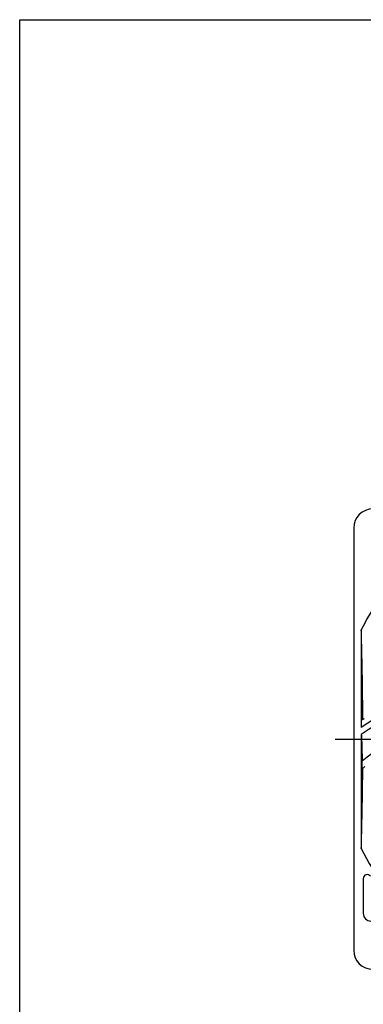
# Model space of a CAD drawing. Header units: millimetres. Extents: x 0 to 594, y 0 to 420.
# Tile 1 of 2: x 0 to 90, y 163 to 420. Entities that reach past the tile are written whole.
import ezdxf

# ---------------------------------------------------------------- set-up
doc = ezdxf.new("R2010")
doc.units = ezdxf.units.MM
doc.linetypes.add('CENTER', pattern=[27, 20, -2, 3, -2])
doc.linetypes.add('HS', pattern=[0])

msp = doc.modelspace()

# ---------------------------------------------------------------- linework, layer by layer
at = {"color": 7, "linetype": 'HS'}
for p, q in [((0, 420), (593.9999999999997, 419.9999999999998)), ((-2.274e-13, 0), (-2.274e-13, 419.9999999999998))]:
    msp.add_line(p, q, dxfattribs=at)
at = {"color": 7}
for p, q in [((87.00000000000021, 287.4999999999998), (87.00000000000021, 177.4999999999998)), ((88.97047453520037, 260.9990644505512), (88.97047453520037, 235.5538668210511)), ((88.97047453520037, 233.7221990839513), (88.97047453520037, 204.0009355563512)), ((89.2180228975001, 224.7746345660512), (89.2180228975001, 226.7347783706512)), ((89.50000000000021, 196.2112620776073), (89.50000000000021, 187.0999999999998))]:
    msp.add_line(p, q, dxfattribs=at)
at = {"color": 7, "linetype": 'CENTER'}
msp.add_line((82.19859500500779, 232.4999999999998), (211.8014049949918, 232.5000000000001), dxfattribs=at)
at = {"color": 7}
for centre, radius, start, end in [((91.99999999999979, 287.4999999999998), 5, 90, 180), ((146.9999999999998, 232.4999999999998), 64.65, 138.6406291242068, 153.8437371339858), ((125.0362212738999, 183.1685452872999), 63.6, 94.95431538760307, 124.5462632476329), ((125.0362212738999, 183.1685452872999), 62.1, 93.82376071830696, 125.504638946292), ((125.0362212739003, 183.1685452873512), 65.1, 122.8802721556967, 123.6237745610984), ((125.0362212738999, 183.1685452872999), 56.4, 102.5992116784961, 129.4255063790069), ((125.0362212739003, 183.1685452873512), 54.9, 129.8037104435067, 130.724777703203), ((146.9999999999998, 232.4999999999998), 64.65, 206.1562628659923, 226.9075265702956), ((90.50000000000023, 196.2112620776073), 1, 32.71176301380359, 180), ((91.50000000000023, 187.0999999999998), 2, 180, 270), ((91.99999999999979, 177.4999999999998), 5, 180, 270)]:
    msp.add_arc(centre, radius, start, end, dxfattribs=at)
for points, knots in [([(89.38120667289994, 237.8369383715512), (89.37616652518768, 238.6851885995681), (89.36331654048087, 240.4346052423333), (89.33652572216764, 243.0632674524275), (89.30224638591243, 245.6965463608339), (89.26213380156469, 248.2540860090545), (89.216785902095, 250.7488015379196), (89.16609422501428, 253.2187736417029), (89.10906018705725, 255.7231938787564), (89.04419126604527, 258.3205474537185), (88.99613648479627, 260.0897245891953), (88.97047453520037, 260.9990644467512)], [0, 0, 0, 0, 2.544795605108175, 5.248383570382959, 7.886385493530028, 10.4452916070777, 12.92193765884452, 15.37176124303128, 17.85676188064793, 20.43714020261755, 23.16624584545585, 23.16624584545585, 23.16624584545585, 23.16624584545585]), ([(88.97047453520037, 233.7221990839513), (88.99710972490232, 233.3976868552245), (89.0431261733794, 232.61523731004), (89.09926190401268, 231.2348587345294), (89.14998692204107, 229.4352896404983), (89.17591889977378, 228.0933483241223), (89.1878846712, 227.3491236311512)], [0, 0, 0, 0, 0.9768104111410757, 2.350967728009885, 4.144549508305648, 6.37751215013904, 6.37751215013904, 6.37751215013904, 6.37751215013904]), ([(89.1878846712, 227.3491236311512), (89.1897365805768, 227.2339420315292), (89.18468075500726, 227.0131949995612), (89.21518183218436, 226.8974693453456), (89.2018378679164, 226.7214717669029), (89.2180228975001, 226.7347783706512)], [0, 0, 0, 0, 0.34558945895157, 0.5528973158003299, 0.6157557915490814, 0.6157557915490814, 0.6157557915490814, 0.6157557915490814]), ([(88.97047453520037, 204.0009355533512), (88.99638308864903, 204.9190139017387), (89.04492387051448, 206.7067528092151), (89.11046651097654, 209.3346978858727), (89.16816248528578, 211.8754763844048), (89.21949348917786, 214.389529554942), (89.26524405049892, 216.9282927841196), (89.30542071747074, 219.5243077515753), (89.33890712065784, 222.1465639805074), (89.35643457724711, 223.9039839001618), (89.36387288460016, 224.7731917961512)], [0, 0, 0, 0, 2.75533155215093, 5.365188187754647, 7.886280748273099, 10.3796255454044, 12.90891283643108, 15.50379936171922, 18.16859402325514, 20.77631319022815, 20.77631319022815, 20.77631319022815, 20.77631319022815])]:
    msp.add_open_spline(points, degree=3, knots=knots, dxfattribs=at)
for points in [[(89.38237258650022, 237.6370047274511), (89.38199130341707, 237.7036493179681), (89.38160266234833, 237.7702938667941), (89.38120667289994, 237.8369383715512)], [(89.36387288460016, 224.7731917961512), (89.36423653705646, 224.8156866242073), (89.36459724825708, 224.8581814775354), (89.3649550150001, 224.9006763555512)]]:
    msp.add_open_spline(points, degree=3, dxfattribs=at)

doc.saveas('drawing.dxf')
